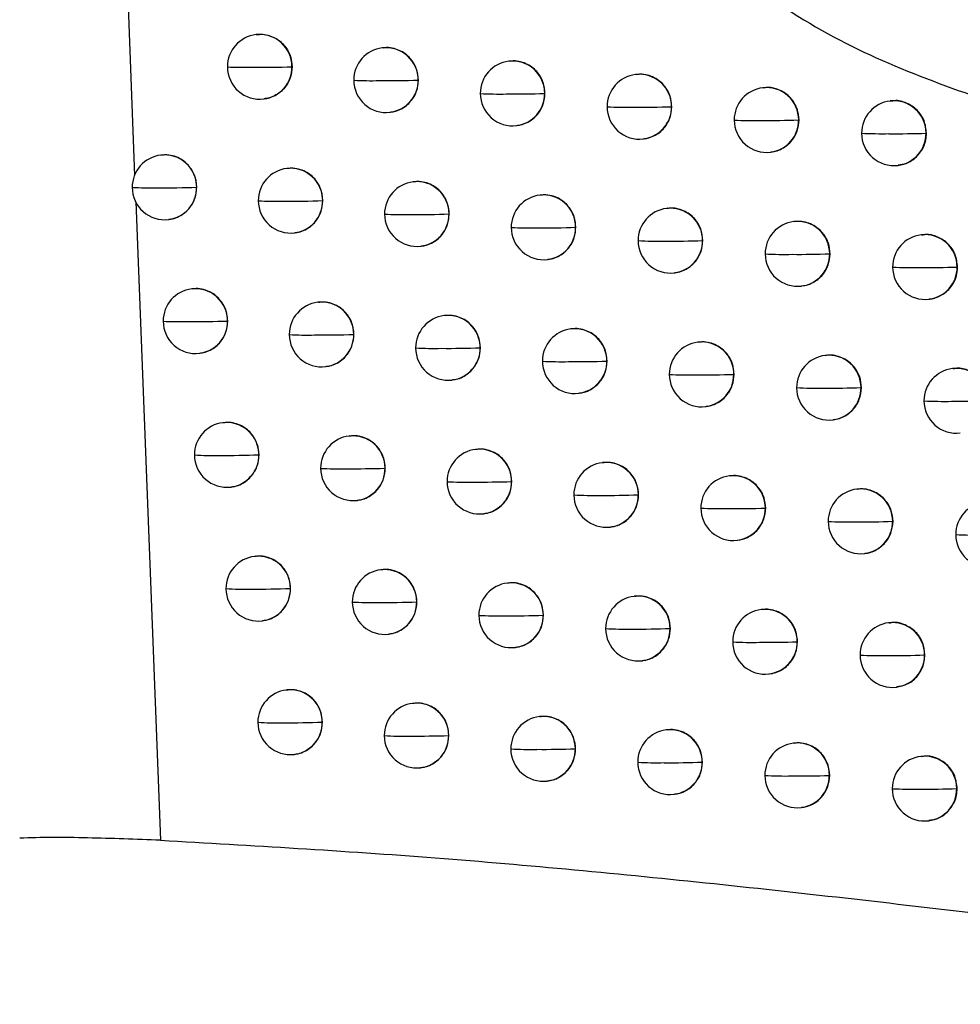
# Model space of a CAD drawing. Header units: millimetres. Extents: x 12 to 1209, y -252 to 1182.
# Tile 108 of 162: x 658 to 672, y 324 to 339. Entities that reach past the tile are written whole.
import ezdxf

# ---------------------------------------------------------------- set-up
doc = ezdxf.new("R2010")
doc.units = ezdxf.units.MM

msp = doc.modelspace()

# ---------------------------------------------------------------- linework, layer by layer
at = {"color": 7, "linetype": 'Continuous', "lineweight": 25}
for p, q in [((658.968, 346.548), (659.348, 336.739)), ((661.228, 338.913), (661.22, 338.912)), ((663.175, 338.707), (663.166, 338.706)), ((661.775, 338.416), (661.774, 338.415)), ((665.125, 338.502), (665.117, 338.501)), ((667.081, 338.297), (667.073, 338.296)), ((663.723, 338.21), (663.72, 338.21)), ((665.675, 338.005), (665.672, 338.004)), ((669.04, 338.092), (669.032, 338.091)), ((661.339, 337.919), (661.345, 337.92)), ((667.632, 337.8), (667.627, 337.799)), ((671.004, 337.888), (670.996, 337.888)), ((663.285, 337.713), (663.292, 337.714)), ((665.236, 337.508), (665.243, 337.509)), ((669.592, 337.596), (669.586, 337.595)), ((669.586, 337.595), (669.586, 337.595)), ((671.557, 337.392), (671.55, 337.391)), ((671.55, 337.391), (671.55, 337.391)), ((667.192, 337.303), (667.199, 337.304)), ((659.759, 337.054), (659.75, 337.053)), ((669.151, 337.098), (669.158, 337.099)), ((671.115, 336.895), (671.122, 336.895)), ((661.702, 336.848), (661.694, 336.847)), ((663.65, 336.642), (663.642, 336.641)), ((660.305, 336.556), (660.304, 336.556)), ((665.602, 336.436), (665.594, 336.436)), ((659.364, 336.331), (659.746, 326.484)), ((662.25, 336.35), (662.248, 336.35)), ((664.199, 336.145), (664.196, 336.144)), ((667.558, 336.232), (667.55, 336.231)), ((659.869, 336.06), (659.876, 336.061)), ((669.519, 336.027), (669.511, 336.027)), ((661.813, 335.854), (661.82, 335.854)), ((666.152, 335.94), (666.148, 335.939)), ((671.483, 335.824), (671.476, 335.823)), ((668.109, 335.735), (668.104, 335.734)), ((663.761, 335.648), (663.768, 335.649)), ((670.071, 335.531), (670.065, 335.53)), ((670.065, 335.53), (670.065, 335.53)), ((665.713, 335.443), (665.72, 335.443)), ((667.669, 335.238), (667.676, 335.239)), ((672.037, 335.327), (672.03, 335.326)), ((672.03, 335.326), (672.03, 335.326)), ((660.236, 334.989), (660.228, 334.988)), ((669.63, 335.034), (669.637, 335.034)), ((662.181, 334.783), (662.173, 334.782)), ((671.595, 334.83), (671.602, 334.831)), ((660.783, 334.492), (660.782, 334.492)), ((664.13, 334.578), (664.122, 334.577)), ((666.083, 334.372), (666.075, 334.371)), ((662.729, 334.286), (662.727, 334.286)), ((668.04, 334.168), (668.032, 334.167)), ((664.679, 334.081), (664.676, 334.08)), ((660.347, 333.995), (660.353, 333.996)), ((666.633, 333.876), (666.629, 333.875)), ((670.002, 333.964), (669.994, 333.963)), ((662.292, 333.789), (662.298, 333.79)), ((671.967, 333.76), (671.96, 333.759)), ((664.241, 333.584), (664.248, 333.585)), ((668.592, 333.671), (668.587, 333.67)), ((670.554, 333.467), (670.548, 333.466)), ((670.548, 333.466), (670.548, 333.466)), ((666.194, 333.379), (666.201, 333.379)), ((668.151, 333.174), (668.158, 333.175)), ((670.113, 332.97), (670.12, 332.971)), ((660.718, 332.926), (660.71, 332.925)), ((662.664, 332.72), (662.656, 332.719)), ((664.614, 332.514), (664.606, 332.513)), ((661.266, 332.429), (661.264, 332.429)), ((663.213, 332.223), (663.21, 332.223)), ((666.568, 332.309), (666.561, 332.308)), ((668.527, 332.105), (668.519, 332.104)), ((660.829, 331.932), (660.836, 331.933)), ((665.164, 332.017), (665.16, 332.017)), ((670.489, 331.901), (670.481, 331.9)), ((662.775, 331.726), (662.782, 331.727)), ((667.119, 331.813), (667.115, 331.812)), ((669.079, 331.608), (669.073, 331.608)), ((664.725, 331.521), (664.732, 331.521)), ((666.68, 331.316), (666.686, 331.316)), ((671.036, 331.404), (671.036, 331.404)), ((671.042, 331.404), (671.036, 331.404)), ((668.638, 331.111), (668.645, 331.112)), ((661.205, 330.864), (661.197, 330.863)), ((670.6, 330.907), (670.608, 330.908)), ((663.152, 330.658), (663.144, 330.657)), ((661.753, 330.366), (661.751, 330.366)), ((665.103, 330.452), (665.095, 330.451)), ((667.058, 330.247), (667.051, 330.247)), ((663.701, 330.161), (663.698, 330.16)), ((665.653, 329.955), (665.649, 329.955)), ((669.018, 330.043), (669.01, 330.042)), ((661.316, 329.87), (661.322, 329.87)), ((667.609, 329.751), (667.605, 329.75)), ((670.981, 329.839), (670.973, 329.838)), ((663.263, 329.664), (663.27, 329.665)), ((665.214, 329.459), (665.221, 329.459)), ((669.564, 329.546), (669.564, 329.546)), ((669.57, 329.546), (669.564, 329.546)), ((671.534, 329.343), (671.527, 329.342)), ((671.527, 329.342), (671.527, 329.342)), ((667.17, 329.254), (667.177, 329.254)), ((669.129, 329.049), (669.136, 329.05)), ((671.092, 328.845), (671.099, 328.846)), ((661.696, 328.802), (661.688, 328.801)), ((663.644, 328.597), (663.636, 328.596)), ((665.597, 328.391), (665.589, 328.39)), ((662.244, 328.305), (662.242, 328.305)), ((664.193, 328.1), (664.19, 328.099)), ((667.553, 328.187), (667.545, 328.186)), ((669.513, 327.982), (669.505, 327.981)), ((661.807, 327.808), (661.814, 327.809)), ((666.147, 327.894), (666.143, 327.894)), ((671.477, 327.778), (671.47, 327.778)), ((668.104, 327.69), (668.099, 327.689)), ((663.755, 327.603), (663.762, 327.604)), ((670.065, 327.486), (670.059, 327.485)), ((670.059, 327.485), (670.059, 327.485)), ((665.708, 327.397), (665.715, 327.398)), ((667.664, 327.193), (667.671, 327.194)), ((672.031, 327.282), (672.024, 327.281)), ((672.024, 327.281), (672.024, 327.281)), ((669.624, 326.988), (669.631, 326.989)), ((671.589, 326.785), (671.596, 326.786))]:
    msp.add_line(p, q, dxfattribs=at)
at = {"color": 7, "linetype": 'Continuous', "lineweight": 25, "flags": 128}
for points in [[(667.627, 337.8), (667.627, 337.8), (667.627, 337.799), (667.627, 337.799), (667.627, 337.799), (667.627, 337.799), (667.627, 337.799), (667.627, 337.799), (667.627, 337.799)], [(668.104, 335.735), (668.104, 335.735), (668.104, 335.735), (668.104, 335.734), (668.104, 335.734), (668.104, 335.734), (668.104, 335.734), (668.104, 335.734), (668.104, 335.734)], [(668.587, 333.671), (668.587, 333.671), (668.587, 333.671), (668.587, 333.671), (668.587, 333.671), (668.587, 333.67), (668.587, 333.67), (668.587, 333.67), (668.587, 333.67)], [(669.073, 331.608), (669.073, 331.608), (669.073, 331.608), (669.073, 331.608), (669.073, 331.608), (669.073, 331.608), (669.073, 331.608), (669.073, 331.608), (669.073, 331.608)], [(668.099, 327.689), (668.099, 327.689), (668.099, 327.689), (668.099, 327.689), (668.099, 327.689), (668.099, 327.689), (668.099, 327.689), (668.099, 327.689), (668.099, 327.689)]]:
    msp.add_lwpolyline(points, dxfattribs=at)
at = {"color": 7, "linetype": 'Continuous', "lineweight": 25}
for centre, radius, start, end in [((661.279, 338.415), 0.5, 96.8344, 180.1892), ((661.276, 338.417), 0.498, 359.8507, 96.4948), ((663.223, 338.211), 0.498, 359.8404, 96.4947), ((663.226, 338.21), 0.5, 96.8344, 180.1831), ((661.279, 338.415), 0.5, 180.1892, 276.8344), ((661.052, 343.884), 5.477, 267.1444, 271.189), ((661.276, 353.374), 14.966, 269.5768, 271.9051), ((661.278, 338.411), 0.496, 277.0816, 0.4596), ((661.268, 338.414), 0.505, 0.1487, 0.2157), ((665.177, 338.004), 0.5, 96.8344, 180.1737), ((665.174, 338.006), 0.498, 359.8287, 96.4946), ((667.132, 337.799), 0.5, 96.8344, 180.1615), ((667.129, 337.801), 0.498, 359.8161, 96.4945), ((663.226, 338.21), 0.5, 180.1831, 276.8344), ((663.004, 343.633), 5.432, 267.0626, 271.2162), ((663.23, 352.472), 14.27, 269.5573, 271.9703), ((663.224, 338.206), 0.496, 277.0816, 0.4597), ((663.215, 338.208), 0.505, 0.1487, 0.2054), ((665.177, 338.004), 0.5, 180.1737, 276.8344), ((664.961, 343.463), 5.468, 267.0236, 271.2255), ((665.188, 351.81), 13.814, 269.5441, 272.0071), ((665.175, 338), 0.496, 277.0816, 0.4597), ((665.166, 338.003), 0.505, 0.1487, 0.1937), ((669.092, 337.595), 0.5, 96.8344, 180.1473), ((669.089, 337.597), 0.498, 359.8032, 96.4944), ((667.132, 337.799), 0.5, 180.1615, 276.8344), ((666.922, 343.371), 5.581, 267.0268, 271.2173), ((667.15, 351.354), 13.563, 269.5374, 272.0155), ((667.131, 337.795), 0.496, 277.0816, 0.4597), ((671.056, 337.391), 0.5, 96.8344, 180.1313), ((671.053, 337.393), 0.498, 359.7905, 96.4943), ((669.092, 337.595), 0.5, 180.1473, 276.8344), ((668.887, 343.362), 5.776, 267.0716, 271.1921), ((669.116, 351.093), 13.506, 269.5373, 271.9953), ((669.09, 337.591), 0.496, 277.0815, 0.4597), ((671.056, 337.391), 0.5, 180.1313, 276.8344), ((670.857, 343.446), 6.063, 267.1574, 271.1505), ((671.087, 351.03), 13.647, 269.5442, 271.9466), ((671.054, 337.387), 0.496, 277.0815, 0.4598), ((659.81, 336.556), 0.5, 96.8344, 180.1915), ((659.807, 336.558), 0.498, 359.8569, 96.4948), ((661.754, 336.35), 0.5, 96.8344, 180.1882), ((661.75, 336.352), 0.498, 359.8481, 96.4948), ((663.701, 336.144), 0.5, 96.8344, 180.1814), ((663.698, 336.146), 0.498, 359.8376, 96.4947), ((659.81, 336.556), 0.5, 180.1915, 276.8344), ((659.579, 342.107), 5.558, 267.2265, 271.1593), ((659.802, 352.171), 15.622, 269.594, 271.8431), ((659.808, 336.552), 0.496, 277.0816, 0.4596), ((659.799, 336.555), 0.505, 0.1487, 0.2219), ((665.654, 335.939), 0.5, 96.8344, 180.1715), ((665.65, 335.941), 0.498, 359.8258, 96.4946), ((661.754, 336.35), 0.5, 180.1882, 276.8344), ((661.528, 341.788), 5.446, 267.1123, 271.2005), ((661.752, 351.063), 14.721, 269.5701, 271.9294), ((661.752, 336.346), 0.496, 277.0816, 0.4597), ((661.743, 336.349), 0.505, 0.1487, 0.2131), ((663.701, 336.144), 0.5, 180.1814, 276.8344), ((663.481, 341.555), 5.42, 267.0406, 271.2235), ((663.707, 350.229), 14.093, 269.5521, 271.9878), ((663.7, 336.14), 0.496, 277.0816, 0.4597), ((663.691, 336.143), 0.505, 0.1487, 0.2026), ((667.61, 335.734), 0.5, 96.8344, 180.159), ((667.607, 335.736), 0.498, 359.8132, 96.4945), ((669.57, 335.53), 0.5, 96.8344, 180.1445), ((669.567, 335.532), 0.498, 359.8004, 96.4944), ((665.654, 335.939), 0.5, 180.1715, 276.8344), ((665.439, 341.401), 5.471, 267.0108, 271.229), ((665.666, 349.62), 13.689, 269.5404, 272.0184), ((665.652, 335.935), 0.496, 277.0816, 0.4597), ((665.643, 335.938), 0.505, 0.1487, 0.1908), ((671.535, 335.326), 0.5, 96.8344, 180.1285), ((671.532, 335.328), 0.498, 359.788, 96.4943), ((667.61, 335.734), 0.5, 180.159, 276.8344), ((667.401, 341.323), 5.597, 267.0223, 271.2175), ((667.629, 349.208), 13.482, 269.535, 272.021), ((667.608, 335.73), 0.496, 277.0816, 0.4597), ((669.57, 335.53), 0.5, 180.1445, 276.8344), ((669.367, 341.326), 5.805, 267.0744, 271.1895), ((669.596, 348.984), 13.462, 269.5362, 271.9956), ((669.569, 335.526), 0.496, 277.0815, 0.4597), ((671.535, 335.326), 0.5, 180.1285, 276.8344), ((671.337, 341.424), 6.106, 267.1668, 271.1454), ((671.568, 348.956), 13.638, 269.5443, 271.9422), ((671.534, 335.322), 0.496, 277.0815, 0.4598), ((660.288, 334.492), 0.5, 96.8344, 180.1911), ((660.284, 334.494), 0.498, 359.8546, 96.4948), ((662.232, 334.286), 0.5, 96.8344, 180.187), ((662.229, 334.288), 0.498, 359.8455, 96.4947), ((660.288, 334.492), 0.5, 180.1911, 276.8344), ((660.058, 339.995), 5.511, 267.1863, 271.1743), ((660.282, 349.798), 15.313, 269.586, 271.8728), ((660.286, 334.488), 0.496, 277.0816, 0.4596), ((660.277, 334.491), 0.505, 0.1487, 0.2196), ((664.181, 334.08), 0.5, 96.8344, 180.1795), ((664.178, 334.082), 0.498, 359.8347, 96.4946), ((666.135, 333.875), 0.5, 96.8344, 180.1692), ((666.131, 333.877), 0.498, 359.8228, 96.4945), ((662.232, 334.286), 0.5, 180.187, 276.8344), ((662.008, 339.698), 5.421, 267.0828, 271.2109), ((662.233, 348.773), 14.495, 269.5637, 271.952), ((662.231, 334.282), 0.496, 277.0816, 0.4597), ((662.222, 334.284), 0.505, 0.1487, 0.2105), ((668.092, 333.67), 0.5, 96.8344, 180.1564), ((668.089, 333.672), 0.498, 359.8103, 96.4944), ((664.181, 334.08), 0.5, 180.1795, 276.8344), ((663.963, 339.483), 5.412, 267.0209, 271.2299), ((664.189, 348.002), 13.93, 269.5472, 272.0038), ((664.18, 334.076), 0.496, 277.0816, 0.4597), ((664.171, 334.079), 0.505, 0.1487, 0.1997), ((666.135, 333.875), 0.5, 180.1692, 276.8344), ((665.921, 339.343), 5.477, 267, 271.2318), ((666.149, 347.442), 13.575, 269.5369, 272.0283), ((666.133, 333.871), 0.496, 277.0816, 0.4597), ((666.124, 333.874), 0.505, 0.1487, 0.1879), ((670.054, 333.466), 0.5, 96.8344, 180.1417), ((670.05, 333.468), 0.498, 359.7977, 96.4943), ((672.019, 333.263), 0.5, 96.8344, 180.1257), ((672.016, 333.265), 0.498, 359.7855, 96.4942), ((668.092, 333.67), 0.5, 180.1564, 276.8344), ((667.884, 339.278), 5.617, 267.0194, 271.2171), ((668.113, 347.071), 13.409, 269.5329, 272.0253), ((668.09, 333.666), 0.496, 277.0816, 0.4597), ((670.054, 333.466), 0.5, 180.1417, 276.8344), ((669.851, 339.295), 5.837, 267.0787, 271.1862), ((670.081, 346.884), 13.426, 269.5354, 271.9949), ((670.052, 333.462), 0.496, 277.0815, 0.4597), ((672.019, 333.263), 0.5, 180.1257, 276.8344), ((671.822, 339.406), 6.152, 267.1774, 271.1398), ((672.053, 346.891), 13.636, 269.5447, 271.9369), ((660.77, 332.429), 0.5, 96.8344, 180.1905), ((660.766, 332.43), 0.498, 359.8523, 96.4948), ((662.716, 332.223), 0.5, 96.8344, 180.1857), ((662.712, 332.224), 0.498, 359.8428, 96.4947), ((664.666, 332.017), 0.5, 96.8344, 180.1776), ((664.663, 332.019), 0.498, 359.8318, 96.4946), ((660.77, 332.429), 0.5, 180.1905, 276.8344), ((660.542, 337.89), 5.47, 267.1488, 271.188), ((660.766, 347.451), 15.03, 269.5785, 271.9006), ((660.768, 332.425), 0.496, 277.0816, 0.4596), ((660.759, 332.427), 0.505, 0.1487, 0.2173), ((662.716, 332.223), 0.5, 180.1857, 276.8344), ((662.493, 337.613), 5.4, 267.0558, 271.2203), ((662.718, 346.503), 14.288, 269.5577, 271.9729), ((662.714, 332.219), 0.496, 277.0816, 0.4597), ((662.705, 332.221), 0.505, 0.1487, 0.2078), ((666.62, 331.812), 0.5, 96.8344, 180.1668), ((666.617, 331.814), 0.498, 359.8199, 96.4945), ((668.578, 331.608), 0.5, 96.8344, 180.1537), ((668.575, 331.609), 0.498, 359.8075, 96.4944), ((664.666, 332.017), 0.5, 180.1776, 276.8344), ((664.448, 337.415), 5.407, 267.0033, 271.2354), ((664.675, 345.79), 13.781, 269.5427, 272.0184), ((664.664, 332.013), 0.496, 277.0816, 0.4597), ((664.655, 332.016), 0.505, 0.1487, 0.1969), ((670.541, 331.404), 0.5, 96.8344, 180.139), ((670.538, 331.405), 0.498, 359.7951, 96.4943), ((666.62, 331.812), 0.5, 180.1668, 276.8344), ((666.408, 337.289), 5.486, 266.991, 271.2338), ((666.636, 345.276), 13.472, 269.5338, 272.0369), ((666.618, 331.808), 0.496, 277.0816, 0.4597), ((666.609, 331.811), 0.505, 0.1487, 0.1849), ((668.578, 331.608), 0.5, 180.1537, 276.8344), ((668.372, 337.237), 5.638, 267.0181, 271.216), ((668.601, 344.945), 13.345, 269.5311, 272.0285), ((668.577, 331.604), 0.496, 277.0816, 0.4597), ((672.508, 331.2), 0.5, 96.8344, 180.1229), ((670.541, 331.404), 0.5, 180.139, 276.8344), ((670.34, 337.266), 5.872, 267.0843, 271.1825), ((670.57, 344.793), 13.397, 269.5349, 271.9931), ((670.539, 331.4), 0.496, 277.0815, 0.4597), ((672.508, 331.2), 0.5, 180.1229, 276.8344), ((672.312, 337.392), 6.2, 267.1891, 271.1337), ((661.256, 330.366), 0.5, 96.8344, 180.1897), ((661.253, 330.368), 0.498, 359.8498, 96.4948), ((663.2, 330.162), 0.498, 359.84, 96.4947), ((663.204, 330.16), 0.5, 96.8344, 180.1841), ((661.256, 330.366), 0.5, 180.1897, 276.8344), ((661.03, 335.792), 5.434, 267.1141, 271.2007), ((661.254, 345.129), 14.77, 269.5714, 271.9267), ((661.255, 330.362), 0.496, 277.0816, 0.4597), ((661.246, 330.365), 0.505, 0.1487, 0.2148), ((665.155, 329.955), 0.5, 96.8344, 180.1755), ((665.152, 329.957), 0.498, 359.829, 96.4946), ((667.11, 329.75), 0.5, 96.8344, 180.1643), ((667.107, 329.752), 0.498, 359.817, 96.4945), ((663.204, 330.16), 0.5, 180.1841, 276.8344), ((662.982, 335.534), 5.383, 267.0311, 271.2287), ((663.208, 344.25), 14.098, 269.552, 271.9923), ((663.202, 330.156), 0.496, 277.0816, 0.4597), ((663.193, 330.159), 0.505, 0.1487, 0.205), ((665.155, 329.955), 0.5, 180.1755, 276.8344), ((664.939, 335.351), 5.405, 266.9878, 271.24), ((665.166, 343.591), 13.644, 269.5385, 272.0315), ((665.153, 329.951), 0.496, 277.0816, 0.4597), ((665.144, 329.954), 0.505, 0.1487, 0.194), ((669.069, 329.546), 0.5, 96.8344, 180.151), ((669.066, 329.548), 0.498, 359.8047, 96.4944), ((667.11, 329.75), 0.5, 180.1643, 276.8344), ((666.899, 335.239), 5.498, 266.9838, 271.2351), ((667.127, 343.121), 13.379, 269.531, 272.0443), ((667.108, 329.746), 0.496, 277.0816, 0.4597), ((667.099, 329.749), 0.505, 0.1487, 0.182), ((671.033, 329.342), 0.5, 96.8344, 180.1362), ((671.03, 329.344), 0.498, 359.7925, 96.4943), ((669.069, 329.546), 0.5, 180.151, 276.8344), ((668.864, 335.199), 5.663, 267.0184, 271.2144), ((669.093, 342.827), 13.289, 269.5296, 272.0306), ((669.068, 329.542), 0.496, 277.0815, 0.4597), ((671.033, 329.342), 0.5, 180.1362, 276.8344), ((670.833, 335.242), 5.909, 267.0913, 271.1783), ((671.063, 342.709), 13.375, 269.5346, 271.9904), ((671.031, 329.338), 0.496, 277.0815, 0.4597), ((661.748, 328.305), 0.5, 96.8344, 180.1887), ((661.744, 328.307), 0.498, 359.8473, 96.4948), ((663.696, 328.099), 0.5, 96.8344, 180.1825), ((663.693, 328.101), 0.498, 359.8372, 96.4947), ((665.648, 327.894), 0.5, 96.8344, 180.1733), ((665.645, 327.896), 0.498, 359.8261, 96.4946), ((661.748, 328.305), 0.5, 180.1887, 276.8344), ((661.523, 333.7), 5.404, 267.082, 271.2122), ((661.747, 342.828), 14.531, 269.5646, 271.951), ((661.746, 328.301), 0.496, 277.0816, 0.4597), ((661.737, 328.304), 0.505, 0.1487, 0.2123), ((663.696, 328.099), 0.5, 180.1825, 276.8344), ((663.476, 333.46), 5.37, 267.0087, 271.2362), ((663.702, 342.014), 13.923, 269.5467, 272.0101), ((663.694, 328.095), 0.496, 277.0816, 0.4597), ((663.685, 328.098), 0.505, 0.1487, 0.2023), ((667.605, 327.689), 0.5, 96.8344, 180.1618), ((667.601, 327.691), 0.498, 359.8141, 96.4945), ((669.565, 327.485), 0.5, 96.8344, 180.1483), ((669.562, 327.487), 0.498, 359.8019, 96.4944), ((665.648, 327.894), 0.5, 180.1733, 276.8344), ((665.434, 333.292), 5.407, 266.9743, 271.2439), ((665.661, 341.405), 13.519, 269.5346, 272.0432), ((665.647, 327.89), 0.496, 277.0816, 0.4597), ((665.637, 327.893), 0.505, 0.1487, 0.1911), ((671.529, 327.281), 0.5, 96.8344, 180.1334), ((671.526, 327.283), 0.498, 359.7899, 96.4943), ((667.605, 327.689), 0.5, 180.1618, 276.8344), ((667.395, 333.192), 5.512, 266.9784, 271.2357), ((667.623, 340.976), 13.296, 269.5284, 272.0504), ((667.603, 327.685), 0.496, 277.0816, 0.4597), ((669.565, 327.485), 0.5, 180.1483, 276.8344), ((669.361, 333.165), 5.69, 267.0202, 271.2121), ((669.59, 340.718), 13.242, 269.5283, 272.0316), ((669.563, 327.481), 0.496, 277.0815, 0.4597), ((671.529, 327.281), 0.5, 180.1334, 276.8344), ((671.33, 333.22), 5.948, 267.0996, 271.1735), ((671.561, 340.634), 13.361, 269.5345, 271.9868), ((671.528, 327.277), 0.496, 277.0815, 0.4598)]:
    msp.add_arc(centre, radius, start, end, dxfattribs=at)
for points, knots in [([(667.854, 341.388), (667.878, 341.246), (667.927, 340.962), (668.18, 340.444), (668.824, 339.676), (670.48, 338.57), (672.078, 338.033), (673.14, 337.676)], [0, 0, 0, 0, 0.063208, 0.126505, 0.252288, 0.502884, 1, 1, 1, 1]), ([(661.228, 338.909), (661.247, 338.912), (661.305, 338.922), (661.401, 338.906), (661.507, 338.867), (661.596, 338.807), (661.686, 338.714), (661.76, 338.582), (661.77, 338.468), (661.775, 338.416)], [0, 0, 0, 0, 0.069571, 0.213054, 0.348819, 0.476868, 0.597201, 0.813825, 1, 1, 1, 1]), ([(663.723, 338.21), (663.718, 338.263), (663.708, 338.377), (663.633, 338.509), (663.543, 338.602), (663.454, 338.661), (663.348, 338.7), (663.252, 338.716), (663.194, 338.706), (663.175, 338.703)], [0, 0, 0, 0, 0.18719, 0.404073, 0.524241, 0.651925, 0.787123, 0.929834, 1, 1, 1, 1]), ([(661.775, 338.416), (661.77, 338.361), (661.76, 338.245), (661.684, 338.112), (661.593, 338.021), (661.504, 337.964), (661.419, 337.929), (661.364, 337.925), (661.345, 337.923)], [0, 0, 0, 0, 0.223877, 0.4781359, 0.617369, 0.7643178, 0.9189884, 1, 1, 1, 1]), ([(665.675, 338.005), (665.67, 338.058), (665.66, 338.172), (665.585, 338.305), (665.494, 338.397), (665.404, 338.456), (665.299, 338.495), (665.203, 338.51), (665.145, 338.501), (665.126, 338.498)], [0, 0, 0, 0, 0.1883914, 0.405695, 0.5257735, 0.6531615, 0.7878571, 0.9298578, 1, 1, 1, 1]), ([(667.632, 337.8), (667.627, 337.853), (667.616, 337.968), (667.54, 338.101), (667.448, 338.193), (667.359, 338.252), (667.254, 338.29), (667.158, 338.305), (667.1, 338.296), (667.081, 338.293)], [0, 0, 0, 0, 0.189965, 0.407808, 0.527762, 0.654761, 0.788799, 0.929874, 1, 1, 1, 1]), ([(663.292, 337.717), (663.31, 337.719), (663.366, 337.723), (663.45, 337.758), (663.539, 337.814), (663.631, 337.905), (663.707, 338.039), (663.718, 338.155), (663.723, 338.21)], [0, 0, 0, 0, 0.079588, 0.233757, 0.380447, 0.519661, 0.774574, 1, 1, 1, 1]), ([(665.243, 337.512), (665.261, 337.513), (665.316, 337.518), (665.4, 337.552), (665.489, 337.607), (665.581, 337.698), (665.659, 337.832), (665.67, 337.949), (665.675, 338.005)], [0, 0, 0, 0, 0.078073, 0.231132, 0.377161, 0.516159, 0.77196, 1, 1, 1, 1]), ([(669.592, 337.596), (669.587, 337.65), (669.576, 337.766), (669.499, 337.899), (669.406, 337.991), (669.317, 338.048), (669.213, 338.086), (669.117, 338.101), (669.06, 338.092), (669.041, 338.088)], [0, 0, 0, 0, 0.1928125, 0.4116155, 0.5313396, 0.6576281, 0.7904774, 0.9298839, 1, 1, 1, 1]), ([(667.198, 337.307), (667.216, 337.308), (667.27, 337.313), (667.353, 337.346), (667.442, 337.4), (667.535, 337.49), (667.615, 337.624), (667.626, 337.743), (667.632, 337.8)], [0, 0, 0, 0, 0.07516, 0.226125, 0.370903, 0.509492, 0.76697, 1, 1, 1, 1]), ([(671.557, 337.392), (671.55, 337.457), (671.535, 337.588), (671.42, 337.756), (671.257, 337.862), (671.106, 337.905), (671.024, 337.885), (671.005, 337.881)], [0, 0, 0, 0, 0.232594, 0.465187, 0.697781, 0.930374, 1, 1, 1, 1]), ([(669.158, 337.102), (669.174, 337.104), (669.225, 337.108), (669.306, 337.138), (669.394, 337.19), (669.489, 337.278), (669.574, 337.414), (669.586, 337.536), (669.592, 337.596)], [0, 0, 0, 0, 0.068512, 0.214736, 0.356678, 0.494337, 0.755623, 1, 1, 1, 1]), ([(671.121, 336.903), (671.162, 336.908), (671.267, 336.921), (671.384, 337.003), (671.47, 337.1), (671.519, 337.189), (671.551, 337.288), (671.555, 337.357), (671.557, 337.392)], [0, 0, 0, 0, 0.172483, 0.436857, 0.573651, 0.713107, 0.855223, 1, 1, 1, 1]), ([(660.305, 336.556), (660.3, 336.609), (660.29, 336.722), (660.217, 336.854), (660.127, 336.947), (660.038, 337.007), (659.933, 337.046), (659.836, 337.062), (659.778, 337.053), (659.759, 337.05)], [0, 0, 0, 0, 0.185369, 0.401597, 0.521893, 0.650016, 0.785969, 0.929755, 1, 1, 1, 1]), ([(662.25, 336.35), (662.245, 336.403), (662.235, 336.516), (662.161, 336.649), (662.071, 336.742), (661.981, 336.801), (661.876, 336.84), (661.78, 336.856), (661.722, 336.847), (661.703, 336.844)], [0, 0, 0, 0, 0.186372, 0.402965, 0.523193, 0.651076, 0.786615, 0.929809, 1, 1, 1, 1]), ([(664.199, 336.145), (664.194, 336.197), (664.183, 336.311), (664.109, 336.444), (664.018, 336.537), (663.929, 336.596), (663.824, 336.635), (663.727, 336.65), (663.67, 336.641), (663.65, 336.638)], [0, 0, 0, 0, 0.187449, 0.404425, 0.524575, 0.652195, 0.787284, 0.929841, 1, 1, 1, 1]), ([(659.875, 336.064), (659.894, 336.066), (659.95, 336.07), (660.035, 336.105), (660.123, 336.162), (660.214, 336.254), (660.29, 336.386), (660.3, 336.502), (660.305, 336.556)], [0, 0, 0, 0, 0.080848, 0.23599, 0.383256, 0.522653, 0.776797, 1, 1, 1, 1]), ([(666.152, 335.94), (666.147, 335.993), (666.136, 336.107), (666.061, 336.24), (665.97, 336.332), (665.881, 336.391), (665.776, 336.429), (665.679, 336.445), (665.622, 336.436), (665.602, 336.433)], [0, 0, 0, 0, 0.188704, 0.406116, 0.526171, 0.653481, 0.788046, 0.929863, 1, 1, 1, 1]), ([(661.819, 335.858), (661.838, 335.859), (661.893, 335.864), (661.978, 335.899), (662.067, 335.955), (662.158, 336.047), (662.234, 336.18), (662.245, 336.296), (662.25, 336.35)], [0, 0, 0, 0, 0.080317, 0.235033, 0.382047, 0.521365, 0.775844, 1, 1, 1, 1]), ([(663.767, 335.652), (663.786, 335.654), (663.841, 335.658), (663.926, 335.693), (664.015, 335.749), (664.106, 335.84), (664.183, 335.973), (664.194, 336.09), (664.199, 336.145)], [0, 0, 0, 0, 0.079373, 0.233379, 0.379972, 0.519154, 0.774197, 1, 1, 1, 1]), ([(668.109, 335.735), (668.104, 335.789), (668.094, 335.904), (668.017, 336.037), (667.926, 336.129), (667.836, 336.187), (667.731, 336.225), (667.636, 336.24), (667.578, 336.231), (667.559, 336.228)], [0, 0, 0, 0, 0.190427, 0.408427, 0.528345, 0.655228, 0.789073, 0.929876, 1, 1, 1, 1]), ([(670.071, 335.531), (670.066, 335.585), (670.055, 335.702), (669.977, 335.835), (669.884, 335.927), (669.795, 335.984), (669.691, 336.021), (669.596, 336.036), (669.538, 336.027), (669.519, 336.024)], [0, 0, 0, 0, 0.193934, 0.413113, 0.532745, 0.658754, 0.791135, 0.929886, 1, 1, 1, 1]), ([(665.719, 335.447), (665.738, 335.448), (665.792, 335.453), (665.877, 335.487), (665.965, 335.542), (666.058, 335.633), (666.136, 335.767), (666.147, 335.884), (666.152, 335.94)], [0, 0, 0, 0, 0.077666, 0.230429, 0.37628, 0.515221, 0.771258, 1, 1, 1, 1]), ([(672.037, 335.327), (672.029, 335.393), (672.014, 335.523), (671.899, 335.691), (671.736, 335.798), (671.585, 335.84), (671.504, 335.82), (671.485, 335.816)], [0, 0, 0, 0, 0.232594, 0.465187, 0.697781, 0.930374, 1, 1, 1, 1]), ([(667.676, 335.242), (667.694, 335.243), (667.747, 335.248), (667.83, 335.28), (667.918, 335.334), (668.012, 335.424), (668.093, 335.559), (668.104, 335.678), (668.109, 335.735)], [0, 0, 0, 0, 0.074305, 0.224657, 0.369068, 0.507536, 0.765506, 1, 1, 1, 1]), ([(669.637, 335.037), (669.652, 335.039), (669.703, 335.042), (669.782, 335.072), (669.87, 335.123), (669.966, 335.21), (670.052, 335.347), (670.065, 335.471), (670.071, 335.531)], [0, 0, 0, 0, 0.066184, 0.21075, 0.3517, 0.489035, 0.751654, 1, 1, 1, 1]), ([(671.601, 334.835), (671.623, 334.837), (671.701, 334.844), (671.806, 334.897), (671.905, 334.98), (671.974, 335.073), (672.026, 335.192), (672.033, 335.281), (672.037, 335.327)], [0, 0, 0, 0, 0.091282, 0.328812, 0.472345, 0.63207, 0.807963, 1, 1, 1, 1]), ([(660.783, 334.492), (660.778, 334.544), (660.768, 334.658), (660.695, 334.79), (660.605, 334.883), (660.516, 334.943), (660.41, 334.982), (660.314, 334.998), (660.256, 334.989), (660.237, 334.986)], [0, 0, 0, 0, 0.185605, 0.401922, 0.522204, 0.650272, 0.78613, 0.929779, 1, 1, 1, 1]), ([(662.729, 334.286), (662.724, 334.339), (662.714, 334.452), (662.64, 334.585), (662.549, 334.677), (662.46, 334.737), (662.355, 334.776), (662.258, 334.792), (662.201, 334.783), (662.181, 334.779)], [0, 0, 0, 0, 0.186616, 0.403297, 0.523508, 0.651332, 0.786769, 0.929819, 1, 1, 1, 1]), ([(660.353, 334), (660.372, 334.001), (660.427, 334.006), (660.512, 334.041), (660.601, 334.097), (660.692, 334.189), (660.768, 334.322), (660.778, 334.438), (660.783, 334.492)], [0, 0, 0, 0, 0.08078, 0.235857, 0.383084, 0.52247, 0.776663, 1, 1, 1, 1]), ([(664.679, 334.081), (664.674, 334.133), (664.664, 334.248), (664.589, 334.38), (664.498, 334.473), (664.409, 334.532), (664.304, 334.57), (664.207, 334.586), (664.149, 334.577), (664.13, 334.574)], [0, 0, 0, 0, 0.18772, 0.40479, 0.52492, 0.652474, 0.78745, 0.929848, 1, 1, 1, 1]), ([(666.633, 333.876), (666.628, 333.929), (666.618, 334.043), (666.542, 334.176), (666.451, 334.268), (666.362, 334.327), (666.256, 334.365), (666.16, 334.381), (666.103, 334.372), (666.083, 334.369)], [0, 0, 0, 0, 0.189041, 0.406569, 0.526598, 0.653825, 0.788249, 0.929867, 1, 1, 1, 1]), ([(662.298, 333.794), (662.317, 333.795), (662.372, 333.8), (662.457, 333.834), (662.546, 333.891), (662.637, 333.982), (662.714, 334.115), (662.724, 334.232), (662.729, 334.286)], [0, 0, 0, 0, 0.080185, 0.2347936, 0.3817447, 0.5210424, 0.7756048, 1, 1, 1, 1]), ([(668.592, 333.671), (668.587, 333.725), (668.576, 333.84), (668.499, 333.973), (668.408, 334.065), (668.318, 334.123), (668.213, 334.161), (668.117, 334.176), (668.06, 334.167), (668.041, 334.164)], [0, 0, 0, 0, 0.190962, 0.409143, 0.529018, 0.655768, 0.789389, 0.929879, 1, 1, 1, 1]), ([(664.247, 333.588), (664.266, 333.589), (664.321, 333.594), (664.406, 333.628), (664.494, 333.684), (664.586, 333.776), (664.663, 333.909), (664.674, 334.026), (664.679, 334.081)], [0, 0, 0, 0, 0.079128, 0.23295, 0.379434, 0.51858, 0.773769, 1, 1, 1, 1]), ([(666.201, 333.383), (666.219, 333.384), (666.273, 333.389), (666.357, 333.422), (666.446, 333.477), (666.539, 333.568), (666.617, 333.702), (666.628, 333.82), (666.633, 333.876)], [0, 0, 0, 0, 0.077195, 0.229616, 0.375264, 0.514138, 0.770448, 1, 1, 1, 1]), ([(670.554, 333.467), (670.549, 333.522), (670.538, 333.639), (670.459, 333.773), (670.366, 333.864), (670.277, 333.921), (670.173, 333.957), (670.078, 333.972), (670.021, 333.963), (670.002, 333.96)], [0, 0, 0, 0, 0.195497, 0.415199, 0.534703, 0.660321, 0.792051, 0.929888, 1, 1, 1, 1]), ([(672.521, 333.264), (672.513, 333.329), (672.498, 333.46), (672.383, 333.627), (672.22, 333.734), (672.069, 333.777), (671.988, 333.757), (671.969, 333.752)], [0, 0, 0, 0, 0.232594, 0.465187, 0.697781, 0.930374, 1, 1, 1, 1]), ([(668.158, 333.178), (668.175, 333.179), (668.228, 333.184), (668.311, 333.216), (668.399, 333.269), (668.493, 333.359), (668.575, 333.494), (668.586, 333.614), (668.592, 333.671)], [0, 0, 0, 0, 0.073281, 0.2229, 0.366872, 0.505197, 0.763755, 1, 1, 1, 1]), ([(670.12, 332.973), (670.135, 332.975), (670.184, 332.978), (670.262, 333.007), (670.349, 333.056), (670.446, 333.143), (670.535, 333.28), (670.548, 333.406), (670.554, 333.467)], [0, 0, 0, 0, 0.063128, 0.205521, 0.345172, 0.482082, 0.746449, 1, 1, 1, 1]), ([(661.266, 332.429), (661.261, 332.481), (661.25, 332.595), (661.177, 332.727), (661.087, 332.82), (660.998, 332.88), (660.892, 332.919), (660.796, 332.935), (660.738, 332.925), (660.719, 332.922)], [0, 0, 0, 0, 0.1858417, 0.4022457, 0.5225121, 0.6505238, 0.7862832, 0.9297912, 1, 1, 1, 1]), ([(663.213, 332.223), (663.208, 332.275), (663.197, 332.389), (663.123, 332.522), (663.033, 332.614), (662.943, 332.674), (662.838, 332.713), (662.742, 332.729), (662.684, 332.719), (662.665, 332.716)], [0, 0, 0, 0, 0.1868656, 0.4036362, 0.5238298, 0.651593, 0.786926, 0.9298279, 1, 1, 1, 1]), ([(665.164, 332.017), (665.159, 332.07), (665.148, 332.185), (665.074, 332.317), (664.983, 332.41), (664.893, 332.469), (664.788, 332.507), (664.692, 332.523), (664.634, 332.514), (664.615, 332.511)], [0, 0, 0, 0, 0.188003, 0.405173, 0.525282, 0.652766, 0.787624, 0.929853, 1, 1, 1, 1]), ([(660.835, 331.936), (660.854, 331.938), (660.91, 331.942), (660.995, 331.977), (661.083, 332.034), (661.174, 332.126), (661.25, 332.259), (661.261, 332.374), (661.266, 332.429)], [0, 0, 0, 0, 0.0807001, 0.2357052, 0.3828908, 0.5222634, 0.7765115, 1, 1, 1, 1]), ([(662.781, 331.73), (662.8, 331.732), (662.856, 331.736), (662.941, 331.771), (663.029, 331.827), (663.121, 331.919), (663.197, 332.052), (663.208, 332.168), (663.213, 332.223)], [0, 0, 0, 0, 0.080034, 0.234523, 0.381403, 0.520678, 0.775335, 1, 1, 1, 1]), ([(667.119, 331.813), (667.114, 331.866), (667.103, 331.981), (667.028, 332.113), (666.936, 332.206), (666.847, 332.264), (666.742, 332.303), (666.646, 332.318), (666.588, 332.309), (666.569, 332.306)], [0, 0, 0, 0, 0.1894088, 0.4070629, 0.5270622, 0.6541985, 0.788469, 0.9298705, 1, 1, 1, 1]), ([(669.079, 331.608), (669.073, 331.662), (669.062, 331.778), (668.986, 331.911), (668.894, 332.002), (668.804, 332.061), (668.7, 332.098), (668.604, 332.114), (668.546, 332.104), (668.527, 332.101)], [0, 0, 0, 0, 0.191596, 0.40999, 0.529813, 0.656406, 0.789763, 0.929882, 1, 1, 1, 1]), ([(664.732, 331.525), (664.75, 331.526), (664.805, 331.531), (664.89, 331.565), (664.979, 331.621), (665.071, 331.712), (665.148, 331.846), (665.159, 331.962), (665.164, 332.017)], [0, 0, 0, 0, 0.078848, 0.232461, 0.378821, 0.517927, 0.773282, 1, 1, 1, 1]), ([(671.042, 331.404), (671.037, 331.46), (671.025, 331.578), (670.945, 331.712), (670.852, 331.802), (670.763, 331.859), (670.66, 331.895), (670.565, 331.909), (670.509, 331.9), (670.49, 331.897)], [0, 0, 0, 0, 0.197877, 0.418375, 0.537683, 0.662707, 0.793444, 0.92989, 1, 1, 1, 1]), ([(666.686, 331.32), (666.704, 331.321), (666.758, 331.326), (666.842, 331.359), (666.931, 331.414), (667.024, 331.505), (667.103, 331.639), (667.114, 331.757), (667.119, 331.813)], [0, 0, 0, 0, 0.0766478, 0.2286729, 0.3740839, 0.5128804, 0.7695072, 1, 1, 1, 1]), ([(668.645, 331.115), (668.662, 331.116), (668.714, 331.121), (668.796, 331.152), (668.885, 331.205), (668.979, 331.295), (669.061, 331.43), (669.073, 331.55), (669.079, 331.608)], [0, 0, 0, 0, 0.072037, 0.220767, 0.3642076, 0.5023583, 0.7616293, 1, 1, 1, 1]), ([(670.607, 330.91), (670.621, 330.912), (670.668, 330.915), (670.776, 330.953), (670.912, 331.046), (671.021, 331.213), (671.035, 331.341), (671.042, 331.404)], [0, 0, 0, 0, 0.059039, 0.198658, 0.471888, 0.739002, 1, 1, 1, 1]), ([(661.753, 330.366), (661.748, 330.419), (661.737, 330.532), (661.664, 330.665), (661.574, 330.758), (661.484, 330.817), (661.379, 330.856), (661.283, 330.872), (661.225, 330.863), (661.206, 330.86)], [0, 0, 0, 0, 0.186082, 0.402573, 0.522824, 0.650778, 0.786437, 0.929803, 1, 1, 1, 1]), ([(663.701, 330.161), (663.696, 330.213), (663.685, 330.327), (663.611, 330.46), (663.521, 330.552), (663.431, 330.612), (663.326, 330.651), (663.23, 330.666), (663.172, 330.657), (663.153, 330.654)], [0, 0, 0, 0, 0.187123, 0.403985, 0.52416, 0.651861, 0.787086, 0.929836, 1, 1, 1, 1]), ([(661.322, 329.874), (661.341, 329.876), (661.396, 329.88), (661.481, 329.915), (661.57, 329.971), (661.661, 330.063), (661.737, 330.196), (661.748, 330.312), (661.753, 330.366)], [0, 0, 0, 0, 0.080608, 0.235533, 0.382672, 0.52203, 0.77634, 1, 1, 1, 1]), ([(665.653, 329.955), (665.648, 330.008), (665.637, 330.123), (665.563, 330.255), (665.472, 330.348), (665.382, 330.407), (665.277, 330.445), (665.181, 330.461), (665.123, 330.452), (665.104, 330.449)], [0, 0, 0, 0, 0.188302, 0.405576, 0.525662, 0.653073, 0.787806, 0.929859, 1, 1, 1, 1]), ([(667.609, 329.751), (667.604, 329.804), (667.594, 329.919), (667.518, 330.052), (667.426, 330.144), (667.337, 330.203), (667.232, 330.241), (667.136, 330.256), (667.078, 330.247), (667.059, 330.244)], [0, 0, 0, 0, 0.189815, 0.407608, 0.527575, 0.654611, 0.788711, 0.929874, 1, 1, 1, 1]), ([(663.269, 329.668), (663.288, 329.67), (663.343, 329.674), (663.428, 329.709), (663.517, 329.765), (663.609, 329.857), (663.685, 329.99), (663.696, 330.106), (663.701, 330.161)], [0, 0, 0, 0, 0.079861, 0.234215, 0.381016, 0.520266, 0.775028, 1, 1, 1, 1]), ([(665.221, 329.463), (665.239, 329.464), (665.294, 329.469), (665.379, 329.503), (665.467, 329.558), (665.56, 329.65), (665.637, 329.783), (665.648, 329.9), (665.653, 329.955)], [0, 0, 0, 0, 0.078525, 0.231902, 0.37812, 0.51718, 0.772724, 1, 1, 1, 1]), ([(669.57, 329.546), (669.565, 329.601), (669.553, 329.716), (669.476, 329.85), (669.384, 329.941), (669.295, 329.999), (669.19, 330.036), (669.095, 330.052), (669.037, 330.042), (669.018, 330.039)], [0, 0, 0, 0, 0.192371, 0.411025, 0.530786, 0.657185, 0.790219, 0.929884, 1, 1, 1, 1]), ([(667.176, 329.258), (667.194, 329.259), (667.248, 329.264), (667.332, 329.297), (667.42, 329.351), (667.513, 329.442), (667.593, 329.576), (667.604, 329.695), (667.609, 329.751)], [0, 0, 0, 0, 0.076006, 0.227568, 0.372703, 0.511409, 0.768406, 1, 1, 1, 1]), ([(671.534, 329.343), (671.527, 329.408), (671.512, 329.539), (671.397, 329.706), (671.234, 329.813), (671.083, 329.856), (671.001, 329.836), (670.982, 329.831)], [0, 0, 0, 0, 0.2325935, 0.465187, 0.6977805, 0.9303741, 1, 1, 1, 1]), ([(669.136, 329.053), (669.152, 329.054), (669.204, 329.059), (669.286, 329.09), (669.374, 329.142), (669.469, 329.231), (669.552, 329.366), (669.564, 329.488), (669.57, 329.546)], [0, 0, 0, 0, 0.0705, 0.218134, 0.360919, 0.498855, 0.759006, 1, 1, 1, 1]), ([(671.098, 328.854), (671.143, 328.86), (671.252, 328.874), (671.397, 328.981), (671.512, 329.145), (671.527, 329.277), (671.534, 329.343)], [0, 0, 0, 0, 0.187891, 0.457936, 0.728638, 1, 1, 1, 1]), ([(662.244, 328.305), (662.239, 328.358), (662.229, 328.471), (662.155, 328.604), (662.065, 328.696), (661.976, 328.756), (661.87, 328.795), (661.774, 328.811), (661.716, 328.802), (661.697, 328.799)], [0, 0, 0, 0, 0.186326, 0.402907, 0.52314, 0.651035, 0.786593, 0.929813, 1, 1, 1, 1]), ([(664.193, 328.1), (664.189, 328.152), (664.178, 328.266), (664.104, 328.399), (664.013, 328.491), (663.924, 328.551), (663.818, 328.589), (663.722, 328.605), (663.664, 328.596), (663.645, 328.593)], [0, 0, 0, 0, 0.1873894, 0.4043461, 0.5245016, 0.652137, 0.7872513, 0.9298429, 1, 1, 1, 1]), ([(666.147, 327.894), (666.142, 327.948), (666.131, 328.062), (666.056, 328.195), (665.965, 328.287), (665.876, 328.346), (665.77, 328.384), (665.674, 328.4), (665.616, 328.391), (665.597, 328.388)], [0, 0, 0, 0, 0.188621, 0.406005, 0.526067, 0.653399, 0.787998, 0.929863, 1, 1, 1, 1]), ([(661.813, 327.813), (661.832, 327.814), (661.888, 327.819), (661.973, 327.854), (662.061, 327.91), (662.153, 328.002), (662.229, 328.135), (662.239, 328.251), (662.244, 328.305)], [0, 0, 0, 0, 0.080502, 0.235338, 0.382424, 0.521766, 0.776145, 1, 1, 1, 1]), ([(663.762, 327.607), (663.781, 327.608), (663.836, 327.613), (663.921, 327.648), (664.009, 327.704), (664.101, 327.795), (664.178, 327.928), (664.188, 328.045), (664.193, 328.1)], [0, 0, 0, 0, 0.0796625, 0.2338665, 0.380578, 0.5197988, 0.7746805, 1, 1, 1, 1]), ([(668.104, 327.69), (668.099, 327.743), (668.088, 327.858), (668.012, 327.991), (667.921, 328.083), (667.831, 328.142), (667.726, 328.18), (667.63, 328.195), (667.573, 328.186), (667.553, 328.183)], [0, 0, 0, 0, 0.190273, 0.408221, 0.528151, 0.655073, 0.788983, 0.929877, 1, 1, 1, 1]), ([(670.065, 327.486), (670.06, 327.54), (670.049, 327.656), (669.971, 327.79), (669.879, 327.881), (669.79, 327.939), (669.685, 327.976), (669.59, 327.991), (669.533, 327.982), (669.514, 327.978)], [0, 0, 0, 0, 0.193356, 0.412342, 0.532021, 0.658174, 0.790797, 0.929886, 1, 1, 1, 1]), ([(665.714, 327.402), (665.733, 327.403), (665.787, 327.408), (665.872, 327.442), (665.961, 327.497), (666.053, 327.588), (666.131, 327.722), (666.142, 327.839), (666.147, 327.894)], [0, 0, 0, 0, 0.078154, 0.231259, 0.377315, 0.516322, 0.772083, 1, 1, 1, 1]), ([(672.031, 327.282), (672.023, 327.347), (672.008, 327.478), (671.893, 327.646), (671.73, 327.752), (671.579, 327.795), (671.498, 327.775), (671.479, 327.771)], [0, 0, 0, 0, 0.2325935, 0.465187, 0.6977805, 0.9303741, 1, 1, 1, 1]), ([(667.671, 327.197), (667.689, 327.198), (667.742, 327.203), (667.826, 327.236), (667.914, 327.29), (668.007, 327.38), (668.088, 327.515), (668.099, 327.633), (668.104, 327.69)], [0, 0, 0, 0, 0.075246, 0.226263, 0.371071, 0.50967, 0.767104, 1, 1, 1, 1]), ([(669.631, 326.992), (669.647, 326.994), (669.698, 326.998), (669.779, 327.028), (669.867, 327.08), (669.962, 327.168), (670.047, 327.304), (670.06, 327.426), (670.065, 327.486)], [0, 0, 0, 0, 0.068562, 0.214816, 0.356775, 0.49444, 0.755701, 1, 1, 1, 1]), ([(671.594, 326.793), (671.635, 326.798), (671.739, 326.81), (671.857, 326.892), (671.942, 326.99), (671.992, 327.078), (672.025, 327.177), (672.029, 327.247), (672.031, 327.282)], [0, 0, 0, 0, 0.1714578, 0.43549, 0.5723688, 0.7120803, 0.8546242, 1, 1, 1, 1]), ([(659.746, 326.484), (659.557, 326.492), (659.179, 326.506), (658.622, 326.52), (658.071, 326.531), (657.741, 326.521), (657.576, 326.517)], [0, 0, 0, 0, 0.249717, 0.499987, 0.750079, 1, 1, 1, 1]), ([(659.746, 326.484), (661.157, 326.403), (663.994, 326.239), (668.283, 325.827), (671.632, 325.445), (674.049, 325.146), (675.557, 324.954), (677.051, 324.758), (678.564, 324.556), (679.878, 324.379), (681.382, 324.174), (682.365, 324.041), (683.013, 323.953)], [0, 0, 0, 0, 0.183501, 0.368802, 0.554481, 0.615307, 0.679927, 0.748362, 0.807278, 0.874179, 0.916925, 1, 1, 1, 1])]:
    msp.add_open_spline(points, degree=3, knots=knots, dxfattribs=at)

doc.saveas('drawing.dxf')
